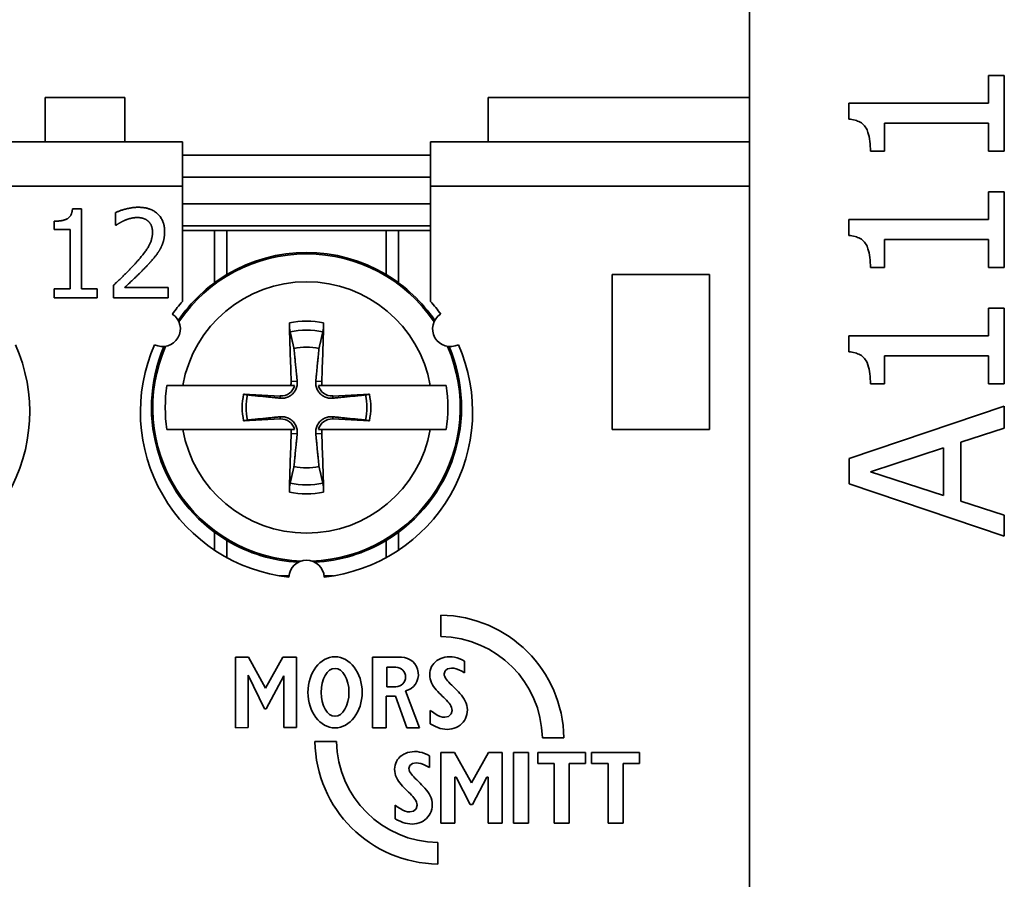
# Model space of a CAD drawing. Header units: millimetres. Extents: x 101 to 293, y 90 to 255.
# Tile 14 of 18: x 125 to 147, y 213 to 233. Entities that reach past the tile are written whole.
import ezdxf

# ---------------------------------------------------------------- set-up
doc = ezdxf.new("R2010")
doc.units = ezdxf.units.MM
doc.layers.add('Visible (ISO)', color=7, linetype='Continuous', lineweight=35)
doc.layers.add('Visible Narrow (ISO)', color=7, linetype='Continuous', lineweight=35)

msp = doc.modelspace()

# ---------------------------------------------------------------- linework, layer by layer
at = {"layer": 'Visible (ISO)'}
for p, q in [((141.386, 241.802), (141.386, 230.802)), ((147.141, 231.297), (146.784, 231.297)), ((146.784, 231.297), (146.784, 230.676)), ((147.141, 229.589), (147.141, 231.297)), ((125.486, 230.802), (125.486, 229.802)), ((127.286, 229.802), (127.286, 230.802)), ((135.486, 230.802), (135.486, 229.802)), ((141.386, 229.802), (141.386, 230.802)), ((146.784, 230.676), (143.63, 230.676)), ((143.63, 230.676), (143.63, 230.313)), ((144.438, 230.225), (146.784, 230.225)), ((144.438, 229.589), (144.438, 230.225)), ((146.784, 230.225), (146.784, 229.589)), ((128.586, 229.802), (124.186, 229.802)), ((128.586, 229.802), (128.586, 228.802)), ((141.386, 229.802), (134.186, 229.802)), ((134.186, 228.802), (134.186, 229.802)), ((141.386, 229.802), (141.386, 228.802)), ((128.586, 229.502), (134.186, 229.502)), ((144.118, 229.589), (144.438, 229.589)), ((146.784, 229.589), (147.141, 229.589)), ((134.186, 229.002), (128.586, 229.002)), ((128.586, 226.196), (128.586, 228.802)), ((134.186, 228.802), (134.186, 226.196)), ((141.386, 228.802), (141.386, 169.802)), ((147.141, 228.67), (146.784, 228.67)), ((146.784, 228.67), (146.784, 228.049)), ((147.141, 226.963), (147.141, 228.67)), ((134.186, 228.402), (128.586, 228.402)), ((126.101, 228.287), (126.308, 228.287)), ((126.308, 228.287), (126.308, 226.485)), ((127.073, 227.918), (127.073, 228.203)), ((125.687, 227.825), (125.687, 228.009)), ((127.088, 227.918), (127.073, 227.918)), ((128.586, 227.902), (134.186, 227.902)), ((146.784, 228.049), (143.63, 228.049)), ((143.63, 228.049), (143.63, 227.686)), ((126.05, 227.825), (125.687, 227.825)), ((126.05, 226.485), (126.05, 227.825)), ((128.586, 227.802), (129.308, 227.802)), ((129.308, 227.802), (129.586, 227.802)), ((129.586, 227.802), (133.186, 227.802)), ((133.186, 227.802), (133.464, 227.802)), ((133.464, 227.802), (134.186, 227.802)), ((144.438, 227.598), (146.784, 227.598)), ((144.438, 226.963), (144.438, 227.598)), ((146.784, 227.598), (146.784, 226.963)), ((138.286, 226.802), (140.486, 226.802)), ((138.286, 223.302), (138.286, 226.802)), ((140.486, 226.802), (140.486, 223.302)), ((144.118, 226.963), (144.438, 226.963)), ((146.784, 226.963), (147.141, 226.963)), ((127.031, 226.281), (127.031, 226.565)), ((125.687, 226.281), (125.687, 226.485)), ((125.687, 226.485), (126.05, 226.485)), ((126.308, 226.485), (126.663, 226.485)), ((126.663, 226.485), (126.663, 226.281)), ((127.282, 226.513), (128.264, 226.513)), ((128.264, 226.513), (128.264, 226.281)), ((126.663, 226.281), (125.687, 226.281)), ((128.264, 226.281), (127.031, 226.281)), ((147.141, 226.044), (146.784, 226.044)), ((146.784, 226.044), (146.784, 225.423)), ((147.141, 224.336), (147.141, 226.044)), ((146.784, 225.423), (143.63, 225.423)), ((143.63, 225.423), (143.63, 225.06)), ((144.438, 224.336), (144.438, 224.972)), ((144.438, 224.972), (146.784, 224.972)), ((146.784, 224.972), (146.784, 224.336)), ((144.118, 224.336), (144.438, 224.336)), ((146.784, 224.336), (147.141, 224.336)), ((131.029, 224.302), (128.592, 224.302)), ((130.793, 224.061), (129.966, 224.104)), ((134.179, 224.302), (131.742, 224.302)), ((132.805, 224.104), (131.978, 224.061)), ((147.141, 223.829), (143.641, 222.649)), ((147.141, 223.338), (147.141, 223.829)), ((129.966, 223.5), (130.793, 223.543)), ((131.978, 223.543), (132.805, 223.5)), ((128.592, 223.302), (131.029, 223.302)), ((131.742, 223.302), (134.179, 223.302)), ((140.486, 223.302), (138.286, 223.302)), ((146.163, 223.02), (147.141, 223.338)), ((146.163, 221.684), (146.163, 223.02)), ((144.118, 222.351), (145.766, 222.893)), ((145.766, 222.893), (145.766, 221.812)), ((143.641, 222.649), (143.641, 222.076)), ((145.766, 221.812), (144.118, 222.351)), ((143.641, 222.076), (147.141, 220.896)), ((147.141, 221.367), (146.163, 221.684)), ((147.141, 220.896), (147.141, 221.367)), ((134.421, 218.627), (134.421, 219.112)), ((129.78, 216.569), (129.78, 218.164)), ((129.78, 218.164), (130.077, 218.164)), ((130.077, 218.164), (130.457, 217.465)), ((130.457, 217.465), (130.85, 218.16)), ((130.85, 218.16), (131.159, 218.16)), ((131.159, 218.16), (131.159, 216.573)), ((132.877, 216.569), (132.877, 218.16)), ((132.877, 218.16), (133.528, 218.16)), ((134.332, 218.085), (134.372, 218.11)), ((134.372, 218.11), (134.416, 218.131)), ((134.416, 218.131), (134.462, 218.148)), ((134.462, 218.148), (134.512, 218.161)), ((134.512, 218.161), (134.564, 218.169)), ((134.564, 218.169), (134.618, 218.171)), ((134.618, 218.171), (134.674, 218.169)), ((134.674, 218.169), (134.73, 218.161)), ((134.73, 218.161), (134.787, 218.148)), ((134.787, 218.148), (134.845, 218.129)), ((134.845, 218.129), (134.904, 218.104)), ((134.904, 218.104), (134.956, 218.077)), ((133.2, 217.496), (133.2, 217.935)), ((133.2, 217.935), (133.404, 217.935)), ((134.178, 217.865), (134.192, 217.909)), ((134.192, 217.909), (134.211, 217.95)), ((134.211, 217.95), (134.235, 217.988)), ((134.235, 217.988), (134.263, 218.023)), ((134.263, 218.023), (134.296, 218.056)), ((134.296, 218.056), (134.332, 218.085)), ((134.573, 217.9), (134.513, 217.856)), ((134.657, 217.916), (134.573, 217.9)), ((134.709, 217.912), (134.657, 217.916)), ((134.762, 217.9), (134.709, 217.912)), ((134.822, 217.878), (134.762, 217.9)), ((134.893, 217.844), (134.822, 217.878)), ((134.956, 218.077), (134.956, 217.81)), ((130.439, 216.996), (130.07, 217.756)), ((130.07, 217.756), (130.07, 216.572)), ((130.873, 217.743), (130.474, 216.996)), ((130.873, 216.573), (130.873, 217.743)), ((134.167, 217.773), (134.17, 217.82)), ((134.17, 217.722), (134.167, 217.773)), ((134.17, 217.82), (134.178, 217.865)), ((134.178, 217.674), (134.17, 217.722)), ((134.192, 217.628), (134.178, 217.674)), ((134.513, 217.856), (134.491, 217.789)), ((134.491, 217.789), (134.495, 217.756)), ((134.495, 217.756), (134.506, 217.724)), ((134.506, 217.724), (134.523, 217.693)), ((134.523, 217.693), (134.545, 217.662)), ((134.545, 217.662), (134.571, 217.63)), ((134.956, 217.81), (134.893, 217.844)), ((133.404, 217.496), (133.2, 217.496)), ((134.21, 217.584), (134.192, 217.628)), ((134.231, 217.542), (134.21, 217.584)), ((134.257, 217.501), (134.231, 217.542)), ((134.285, 217.462), (134.257, 217.501)), ((134.316, 217.425), (134.285, 217.462)), ((134.348, 217.389), (134.316, 217.425)), ((134.571, 217.63), (134.6, 217.598)), ((134.6, 217.598), (134.633, 217.564)), ((134.633, 217.564), (134.668, 217.53)), ((134.668, 217.53), (134.704, 217.495)), ((134.704, 217.495), (134.741, 217.459)), ((134.741, 217.459), (134.778, 217.422)), ((133.393, 217.283), (133.182, 217.283)), ((133.182, 217.283), (133.182, 216.569)), ((133.649, 216.569), (133.393, 217.283)), ((133.619, 217.401), (133.937, 216.569)), ((134.381, 217.353), (134.348, 217.389)), ((134.416, 217.319), (134.381, 217.353)), ((134.45, 217.286), (134.416, 217.319)), ((134.484, 217.254), (134.45, 217.286)), ((134.517, 217.222), (134.484, 217.254)), ((134.548, 217.19), (134.517, 217.222)), ((134.778, 217.422), (134.815, 217.383)), ((134.815, 217.383), (134.851, 217.343)), ((134.851, 217.343), (134.885, 217.302)), ((134.885, 217.302), (134.917, 217.26)), ((134.917, 217.26), (134.945, 217.216)), ((134.945, 217.216), (134.97, 217.17)), ((130.474, 216.996), (130.439, 216.996)), ((134.578, 217.158), (134.548, 217.19)), ((134.604, 217.127), (134.578, 217.158)), ((134.628, 217.095), (134.604, 217.127)), ((134.647, 217.063), (134.628, 217.095)), ((134.662, 217.03), (134.647, 217.063)), ((134.671, 216.995), (134.662, 217.03)), ((134.675, 216.959), (134.671, 216.995)), ((134.97, 217.17), (134.99, 217.123)), ((134.99, 217.123), (135.005, 217.075)), ((135.005, 217.075), (135.015, 217.024)), ((135.015, 217.024), (135.018, 216.972)), ((134.181, 216.655), (134.181, 216.963)), ((134.181, 216.963), (134.228, 216.926)), ((134.228, 216.926), (134.292, 216.882)), ((134.292, 216.882), (134.351, 216.848)), ((134.351, 216.848), (134.405, 216.825)), ((134.405, 216.825), (134.457, 216.812)), ((134.457, 216.812), (134.509, 216.808)), ((134.509, 216.808), (134.594, 216.827)), ((134.594, 216.827), (134.653, 216.881)), ((134.653, 216.881), (134.675, 216.959)), ((134.973, 216.776), (134.95, 216.733)), ((134.993, 216.821), (134.973, 216.776)), ((135.007, 216.869), (134.993, 216.821)), ((135.015, 216.919), (135.007, 216.869)), ((135.018, 216.972), (135.015, 216.919)), ((130.07, 216.572), (129.78, 216.569)), ((131.159, 216.573), (130.873, 216.573)), ((133.182, 216.569), (132.877, 216.569)), ((133.937, 216.569), (133.649, 216.569)), ((134.236, 216.625), (134.181, 216.655)), ((134.295, 216.596), (134.236, 216.625)), ((134.351, 216.573), (134.295, 216.596)), ((134.405, 216.555), (134.351, 216.573)), ((134.458, 216.543), (134.405, 216.555)), ((134.51, 216.536), (134.458, 216.543)), ((134.563, 216.533), (134.51, 216.536)), ((134.618, 216.536), (134.563, 216.533)), ((134.67, 216.545), (134.618, 216.536)), ((134.72, 216.558), (134.67, 216.545)), ((134.767, 216.577), (134.72, 216.558)), ((134.811, 216.6), (134.767, 216.577)), ((134.852, 216.627), (134.811, 216.6)), ((134.888, 216.659), (134.852, 216.627)), ((134.921, 216.694), (134.888, 216.659)), ((134.95, 216.733), (134.921, 216.694)), ((137.195, 216.341), (136.711, 216.341)), ((131.576, 216.26), (132.061, 216.26)), ((133.443, 215.849), (133.471, 215.884)), ((133.471, 215.884), (133.503, 215.917)), ((133.503, 215.917), (133.54, 215.945)), ((133.54, 215.945), (133.58, 215.971)), ((133.58, 215.971), (133.623, 215.992)), ((133.623, 215.992), (133.67, 216.009)), ((133.67, 216.009), (133.719, 216.022)), ((133.719, 216.022), (133.771, 216.029)), ((133.771, 216.029), (133.825, 216.032)), ((133.825, 216.032), (133.882, 216.03)), ((133.882, 216.03), (133.938, 216.022)), ((133.938, 216.022), (133.995, 216.009)), ((133.995, 216.009), (134.052, 215.99)), ((134.052, 215.99), (134.111, 215.965)), ((134.111, 215.965), (134.164, 215.938)), ((134.164, 215.938), (134.164, 215.671)), ((134.418, 214.416), (134.418, 216.011)), ((134.418, 216.011), (134.726, 216.011)), ((134.726, 216.011), (135.11, 215.324)), ((135.11, 215.324), (135.494, 216.011)), ((135.494, 216.011), (135.801, 216.011)), ((135.801, 216.011), (135.801, 214.416)), ((136.06, 214.416), (136.06, 216.011)), ((136.06, 216.011), (136.396, 216.011)), ((136.396, 216.011), (136.396, 214.416)), ((136.608, 215.762), (136.608, 216.011)), ((136.608, 216.011), (137.688, 216.011)), ((137.688, 216.011), (137.688, 215.762)), ((137.823, 215.762), (137.823, 216.011)), ((137.823, 216.011), (138.903, 216.011)), ((138.903, 216.011), (138.903, 215.762)), ((133.375, 215.634), (133.378, 215.681)), ((133.378, 215.681), (133.386, 215.726)), ((133.386, 215.726), (133.4, 215.77)), ((133.4, 215.77), (133.419, 215.81)), ((133.419, 215.81), (133.443, 215.849)), ((133.721, 215.717), (133.699, 215.65)), ((133.699, 215.65), (133.703, 215.617)), ((133.781, 215.761), (133.721, 215.717)), ((133.865, 215.777), (133.781, 215.761)), ((133.916, 215.773), (133.865, 215.777)), ((133.97, 215.761), (133.916, 215.773)), ((134.029, 215.739), (133.97, 215.761)), ((134.101, 215.705), (134.029, 215.739)), ((134.164, 215.671), (134.101, 215.705)), ((136.98, 215.762), (136.608, 215.762)), ((136.98, 214.416), (136.98, 215.762)), ((137.688, 215.762), (137.316, 215.762)), ((137.316, 215.762), (137.316, 214.416)), ((138.195, 215.762), (137.823, 215.762)), ((138.195, 214.416), (138.195, 215.762)), ((138.903, 215.762), (138.532, 215.762)), ((138.532, 215.762), (138.532, 214.416)), ((133.378, 215.583), (133.375, 215.634)), ((133.386, 215.535), (133.378, 215.583)), ((133.399, 215.489), (133.386, 215.535)), ((133.417, 215.445), (133.399, 215.489)), ((133.439, 215.403), (133.417, 215.445)), ((133.703, 215.617), (133.714, 215.585)), ((133.714, 215.585), (133.731, 215.554)), ((133.731, 215.554), (133.753, 215.523)), ((133.753, 215.523), (133.779, 215.491)), ((133.779, 215.491), (133.808, 215.458)), ((133.808, 215.458), (133.841, 215.425)), ((133.841, 215.425), (133.875, 215.391)), ((134.765, 215.457), (134.734, 215.457)), ((134.734, 215.457), (134.734, 214.416)), ((135.084, 214.84), (134.765, 215.457)), ((135.455, 215.457), (135.136, 214.84)), ((135.486, 215.457), (135.455, 215.457)), ((135.486, 214.416), (135.486, 215.457)), ((133.464, 215.362), (133.439, 215.403)), ((133.493, 215.323), (133.464, 215.362)), ((133.523, 215.286), (133.493, 215.323)), ((133.556, 215.249), (133.523, 215.286)), ((133.589, 215.214), (133.556, 215.249)), ((133.623, 215.18), (133.589, 215.214)), ((133.875, 215.391), (133.912, 215.356)), ((133.912, 215.356), (133.949, 215.32)), ((133.949, 215.32), (133.986, 215.283)), ((133.986, 215.283), (134.023, 215.244)), ((134.023, 215.244), (134.059, 215.204)), ((134.059, 215.204), (134.093, 215.163)), ((133.658, 215.147), (133.623, 215.18)), ((133.692, 215.115), (133.658, 215.147)), ((133.725, 215.083), (133.692, 215.115)), ((133.756, 215.051), (133.725, 215.083)), ((133.785, 215.019), (133.756, 215.051)), ((133.812, 214.988), (133.785, 215.019)), ((133.835, 214.956), (133.812, 214.988)), ((134.093, 215.163), (134.124, 215.12)), ((134.124, 215.12), (134.153, 215.076)), ((134.153, 215.076), (134.178, 215.031)), ((134.178, 215.031), (134.198, 214.984)), ((134.198, 214.984), (134.213, 214.935)), ((133.389, 214.516), (133.389, 214.823)), ((133.389, 214.823), (133.435, 214.787)), ((133.435, 214.787), (133.5, 214.743)), ((133.855, 214.924), (133.835, 214.956)), ((133.869, 214.891), (133.855, 214.924)), ((133.861, 214.742), (133.882, 214.82)), ((133.879, 214.856), (133.869, 214.891)), ((133.882, 214.82), (133.879, 214.856)), ((134.213, 214.935), (134.223, 214.885)), ((134.223, 214.78), (134.214, 214.73)), ((134.223, 214.885), (134.226, 214.833)), ((134.226, 214.833), (134.223, 214.78)), ((135.136, 214.84), (135.084, 214.84)), ((133.5, 214.743), (133.558, 214.709)), ((133.558, 214.709), (133.612, 214.686)), ((133.612, 214.686), (133.664, 214.673)), ((133.664, 214.673), (133.717, 214.669)), ((133.717, 214.669), (133.802, 214.688)), ((133.802, 214.688), (133.861, 214.742)), ((134.129, 214.555), (134.096, 214.52)), ((134.157, 214.594), (134.129, 214.555)), ((134.181, 214.637), (134.157, 214.594)), ((134.2, 214.682), (134.181, 214.637)), ((134.214, 214.73), (134.2, 214.682)), ((133.444, 214.486), (133.389, 214.516)), ((133.503, 214.457), (133.444, 214.486)), ((133.559, 214.433), (133.503, 214.457)), ((133.613, 214.416), (133.559, 214.433)), ((133.666, 214.404), (133.613, 214.416)), ((133.718, 214.397), (133.666, 214.404)), ((133.77, 214.394), (133.718, 214.397)), ((133.825, 214.397), (133.77, 214.394)), ((133.878, 214.406), (133.825, 214.397)), ((133.928, 214.419), (133.878, 214.406)), ((133.975, 214.438), (133.928, 214.419)), ((134.019, 214.461), (133.975, 214.438)), ((134.059, 214.488), (134.019, 214.461)), ((134.096, 214.52), (134.059, 214.488)), ((134.734, 214.416), (134.418, 214.416)), ((135.801, 214.416), (135.486, 214.416)), ((136.396, 214.416), (136.06, 214.416)), ((137.316, 214.416), (136.98, 214.416)), ((138.532, 214.416), (138.195, 214.416)), ((134.351, 213.977), (134.351, 213.492))]:
    msp.add_line(p, q, dxfattribs=at)
for centre, radius, start, end in [((131.386, 223.802), 3.5, 59.0503, 120.9497), ((131.386, 223.802), 3.5, 120.9497, 145.8334), ((131.386, 223.802), 3.5, 34.1666, 59.0503), ((131.386, 223.702), 3.75, 138.3025, 143.8855), ((131.386, 223.702), 3.75, 36.1145, 41.6975), ((128.138, 225.577), 0.4, 243.0572, 56.9428), ((134.633, 225.577), 0.4, 123.0572, 296.9428), ((121.386, 223.702), 3.75, 276.1145, 23.8855), ((131.386, 223.702), 3.75, 156.1145, 263.8855), ((131.386, 223.702), 3.75, 276.1145, 23.8855), ((131.386, 223.802), 3.5, 156.8483, 239.0503), ((131.386, 223.802), 1.364, 78.0487, 101.9513), ((131.386, 223.802), 3.5, 300.9497, 23.1517), ((131.386, 223.802), 3.19, 170.9822, 189.0178), ((131.386, 223.802), 1.451, 167.9816, 192.0184), ((130.81, 224.378), 0.317, 267.0335, 346.1335), ((131.962, 224.378), 0.317, 193.8665, 272.9665), ((131.386, 223.802), 1.451, 347.9816, 12.0184), ((131.386, 223.802), 3.19, 350.9822, 9.0178), ((131.386, 223.802), 1.364, 168.0487, 191.9513), ((131.386, 223.802), 1.364, 348.0487, 11.9513), ((130.81, 223.226), 0.317, 13.8665, 92.9665), ((131.962, 223.226), 0.317, 87.0335, 166.1335), ((131.386, 223.802), 1.364, 258.0487, 281.9513), ((131.386, 223.802), 3.5, 239.0503, 266.9771), ((131.386, 223.802), 3.5, 273.0229, 300.9497), ((131.386, 219.952), 0.4, 3.0572, 176.9428), ((134.386, 216.302), 2.81, 0.7861, 89.276), ((134.386, 216.302), 2.325, 0.9499, 89.1252), ((133.528, 217.775), 0.385, 283.7633, 90), ((133.404, 217.716), 0.22, 270, 90), ((134.386, 216.302), 2.81, 180.8552, 269.2886), ((134.386, 216.302), 2.325, 181.0334, 269.1404)]:
    msp.add_arc(centre, radius, start, end, dxfattribs=at)
for centre, major_axis, start_param, end_param in [((131.593, 223.813), (0.31, -5.988), 4.385115, 4.611319), ((131.179, 223.813), (0.31, 5.988), 4.813459, 5.039663), ((131.593, 223.791), (-0.31, -5.988), 4.813459, 5.039663), ((131.179, 223.791), (-0.31, 5.988), 4.385115, 4.611319)]:
    msp.add_ellipse(centre, major_axis=major_axis, ratio=0.087156, start_param=start_param, end_param=end_param, dxfattribs=at)
for major_axis, ratio in [((0, -0.803), 0.762401), ((0, 0.54), 0.583712)]:
    msp.add_ellipse((132.03, 217.369), major_axis=major_axis, ratio=ratio, dxfattribs=at)
for points, knots in [([(143.63, 230.313), (143.677, 230.309), (143.725, 230.302), (143.811, 230.279), (143.849, 230.264), (143.924, 230.222), (143.958, 230.195), (144.003, 230.141), (144.035, 230.098), (144.105, 229.892), (144.118, 229.739), (144.118, 229.589)], [-0.2309077, -0.2309077, -0.2309077, -0.2309077, -0.1751661, -0.1751661, -0.127054, -0.127054, -0.0749101, -0.0749101, -0.0448609, -0.0448609, 0, 0, 0, 0]), ([(143.63, 227.686), (143.677, 227.682), (143.725, 227.675), (143.811, 227.652), (143.849, 227.638), (143.924, 227.596), (143.958, 227.569), (144.003, 227.515), (144.035, 227.471), (144.105, 227.265), (144.118, 227.112), (144.118, 226.963)], [-0.2309077, -0.2309077, -0.2309077, -0.2309077, -0.1751661, -0.1751661, -0.127054, -0.127054, -0.0749101, -0.0749101, -0.0448609, -0.0448609, 0, 0, 0, 0]), ([(131.017, 225.509), (131.015, 225.517), (131.013, 225.528), (131.009, 225.554), (131.007, 225.574), (131.004, 225.612), (131.002, 225.637), (131, 225.675), (130.999, 225.695), (130.999, 225.712)], [0.05679721, 0.05679721, 0.05679721, 0.05679721, 0.06179344, 0.06179344, 0.06795878, 0.06795878, 0.07419119, 0.07419119, 0.07940356, 0.07940356, 0.07940356, 0.07940356]), ([(131.773, 225.712), (131.772, 225.695), (131.771, 225.675), (131.769, 225.637), (131.768, 225.612), (131.764, 225.574), (131.762, 225.554), (131.758, 225.528), (131.756, 225.517), (131.755, 225.509)], [0.01964779, 0.01964779, 0.01964779, 0.01964779, 0.02486016, 0.02486016, 0.03109257, 0.03109257, 0.03725791, 0.03725791, 0.04225414, 0.04225414, 0.04225414, 0.04225414]), ([(143.63, 225.06), (143.677, 225.056), (143.725, 225.049), (143.811, 225.026), (143.849, 225.011), (143.924, 224.97), (143.958, 224.942), (144.003, 224.888), (144.035, 224.845), (144.105, 224.639), (144.118, 224.486), (144.118, 224.336)], [-0.2309077, -0.2309077, -0.2309077, -0.2309077, -0.1751661, -0.1751661, -0.127054, -0.127054, -0.0749101, -0.0749101, -0.0448609, -0.0448609, 0, 0, 0, 0]), ([(131.176, 224.397), (131.176, 224.39), (131.177, 224.384), (131.179, 224.342), (131.175, 224.306), (131.159, 224.246), (131.148, 224.217), (131.117, 224.161), (131.097, 224.134), (131.053, 224.091), (131.027, 224.071), (130.971, 224.039), (130.941, 224.028), (130.881, 224.013), (130.846, 224.009), (130.804, 224.011), (130.797, 224.011), (130.791, 224.012)], [-0.07173795, -0.07173795, -0.07173795, -0.07173795, -0.06969611, -0.06969611, -0.05877129, -0.05877129, -0.04954088, -0.04954088, -0.04031046, -0.04031046, -0.03108005, -0.03108005, -0.02184964, -0.02184964, -0.01092482, -0.01092482, -0.00888298, -0.00888298, -0.00888298, -0.00888298]), ([(131.981, 224.012), (131.974, 224.011), (131.968, 224.011), (131.926, 224.009), (131.89, 224.013), (131.83, 224.028), (131.8, 224.039), (131.744, 224.071), (131.718, 224.091), (131.675, 224.134), (131.654, 224.161), (131.623, 224.217), (131.612, 224.246), (131.597, 224.306), (131.593, 224.342), (131.595, 224.384), (131.595, 224.39), (131.596, 224.397)], [-0.07173795, -0.07173795, -0.07173795, -0.07173795, -0.06969611, -0.06969611, -0.05877129, -0.05877129, -0.04954088, -0.04954088, -0.04031046, -0.04031046, -0.03108005, -0.03108005, -0.02184964, -0.02184964, -0.01092482, -0.01092482, -0.00888298, -0.00888298, -0.00888298, -0.00888298]), ([(131.742, 224.302), (131.735, 224.323), (131.731, 224.345), (131.729, 224.374), (131.729, 224.382), (131.729, 224.39)], [-0.113499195, -0.113499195, -0.113499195, -0.113499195, -0.107163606, -0.107163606, -0.104779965, -0.104779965, -0.104779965, -0.104779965]), ([(128.235, 224.302), (128.258, 224.302), (128.281, 224.302), (128.384, 224.302), (128.487, 224.302), (128.592, 224.302)], [0.07881728, 0.07881728, 0.07881728, 0.07881728, 0.08869526, 0.08869526, 0.12224023, 0.12224023, 0.12224023, 0.12224023]), ([(134.179, 224.302), (134.285, 224.302), (134.388, 224.302), (134.49, 224.302), (134.514, 224.302), (134.536, 224.302)], [0.60052001, 0.60052001, 0.60052001, 0.60052001, 0.63406498, 0.63406498, 0.64394296, 0.64394296, 0.64394296, 0.64394296]), ([(130.791, 223.592), (130.797, 223.593), (130.804, 223.593), (130.846, 223.595), (130.881, 223.591), (130.941, 223.576), (130.971, 223.564), (131.027, 223.533), (131.053, 223.513), (131.097, 223.47), (131.117, 223.443), (131.148, 223.387), (131.159, 223.358), (131.175, 223.297), (131.179, 223.262), (131.177, 223.22), (131.176, 223.214), (131.176, 223.207)], [-0.07173795, -0.07173795, -0.07173795, -0.07173795, -0.06969611, -0.06969611, -0.05877129, -0.05877129, -0.04954088, -0.04954088, -0.04031046, -0.04031046, -0.03108005, -0.03108005, -0.02184964, -0.02184964, -0.01092482, -0.01092482, -0.00888298, -0.00888298, -0.00888298, -0.00888298]), ([(131.596, 223.207), (131.595, 223.214), (131.595, 223.22), (131.593, 223.262), (131.597, 223.297), (131.612, 223.358), (131.623, 223.387), (131.654, 223.443), (131.675, 223.47), (131.718, 223.513), (131.744, 223.533), (131.8, 223.564), (131.83, 223.576), (131.89, 223.591), (131.926, 223.595), (131.968, 223.593), (131.974, 223.593), (131.981, 223.592)], [-0.07173795, -0.07173795, -0.07173795, -0.07173795, -0.06969611, -0.06969611, -0.05877129, -0.05877129, -0.04954088, -0.04954088, -0.04031046, -0.04031046, -0.03108005, -0.03108005, -0.02184964, -0.02184964, -0.01092482, -0.01092482, -0.00888298, -0.00888298, -0.00888298, -0.00888298]), ([(128.592, 223.302), (128.487, 223.302), (128.384, 223.302), (128.281, 223.302), (128.258, 223.302), (128.235, 223.302)], [0.60052001, 0.60052001, 0.60052001, 0.60052001, 0.63406498, 0.63406498, 0.64394296, 0.64394296, 0.64394296, 0.64394296]), ([(131.029, 223.302), (131.037, 223.281), (131.041, 223.259), (131.043, 223.23), (131.043, 223.222), (131.042, 223.214)], [-0.113499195, -0.113499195, -0.113499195, -0.113499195, -0.107163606, -0.107163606, -0.104779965, -0.104779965, -0.104779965, -0.104779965]), ([(134.536, 223.302), (134.514, 223.302), (134.49, 223.302), (134.388, 223.302), (134.285, 223.302), (134.179, 223.302)], [0.07881728, 0.07881728, 0.07881728, 0.07881728, 0.08869526, 0.08869526, 0.12224023, 0.12224023, 0.12224023, 0.12224023]), ([(130.999, 221.892), (130.999, 221.909), (131, 221.929), (131.002, 221.967), (131.004, 221.992), (131.007, 222.03), (131.009, 222.05), (131.013, 222.076), (131.015, 222.087), (131.017, 222.095)], [0.01964779, 0.01964779, 0.01964779, 0.01964779, 0.02486016, 0.02486016, 0.03109257, 0.03109257, 0.03725791, 0.03725791, 0.04225414, 0.04225414, 0.04225414, 0.04225414]), ([(131.755, 222.095), (131.756, 222.087), (131.758, 222.076), (131.762, 222.05), (131.764, 222.03), (131.768, 221.992), (131.769, 221.967), (131.771, 221.929), (131.772, 221.909), (131.773, 221.892)], [0.05679721, 0.05679721, 0.05679721, 0.05679721, 0.06179344, 0.06179344, 0.06795878, 0.06795878, 0.07419119, 0.07419119, 0.07940356, 0.07940356, 0.07940356, 0.07940356])]:
    msp.add_open_spline(points, degree=3, knots=knots, dxfattribs=at)
for points, degree in [([(127.073, 228.203), (127.156, 228.244), (127.452, 228.323), (127.585, 228.323)], 2), ([(127.585, 228.323), (127.865, 228.323), (128.182, 228.026), (128.182, 227.774)], 2), ([(125.687, 228.009), (125.893, 228.009), (126.088, 228.125), (126.101, 228.287)], 2), ([(127.282, 228.028), (127.225, 228.005), (127.12, 227.941), (127.088, 227.918)], 2), ([(127.566, 228.091), (127.494, 228.091), (127.348, 228.056), (127.282, 228.028)], 2), ([(127.81, 228.01), (127.763, 228.051), (127.64, 228.091), (127.566, 228.091)], 2), ([(127.909, 227.759), (127.909, 227.843), (127.857, 227.97), (127.81, 228.01)], 2), ([(127.514, 227.046), (127.742, 227.297), (127.909, 227.599), (127.909, 227.759)], 2), ([(128.182, 227.774), (128.182, 227.655), (128.126, 227.458), (128.078, 227.373)], 2), ([(128.078, 227.373), (128.029, 227.286), (127.888, 227.114), (127.81, 227.031)], 2), ([(127.031, 226.565), (127.164, 226.689), (127.4, 226.921), (127.514, 227.046)], 2), ([(127.81, 227.031), (127.684, 226.894), (127.374, 226.599), (127.282, 226.513)], 2), ([(131.042, 224.39), (131.044, 224.361), (131.039, 224.331), (131.029, 224.302)], 3), ([(131.029, 224.302), (131.055, 224.302), (131.083, 224.302), (131.118, 224.302)], 3), ([(131.742, 223.302), (131.717, 223.302), (131.688, 223.302), (131.654, 223.302)], 3), ([(131.729, 223.214), (131.728, 223.242), (131.732, 223.273), (131.742, 223.302)], 3)]:
    msp.add_open_spline(points, degree=degree, dxfattribs=at)
for points, weights in [([(131.017, 225.509), (131.065, 225.3), (131.103, 225.137)], [1.07977751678, 1.10059140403, 1.10498499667]), ([(131.668, 225.137), (131.706, 225.3), (131.755, 225.509)], [1.10498499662, 1.10059140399, 1.07977751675]), ([(131.103, 225.137), (131.153, 224.63), (131.176, 224.397)], [1, 1.50562197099, 1.94775474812]), ([(131.596, 224.397), (131.618, 224.63), (131.668, 225.137)], [1.94775474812, 1.50562197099, 1]), ([(130.051, 224.085), (130.01, 224.094), (129.966, 224.104)], [1.06400431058, 1.06115337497, 1.05730574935]), ([(131.654, 224.302), (131.705, 224.302), (131.742, 224.302)], [1, 1.01323417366, 1.0001399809]), ([(132.805, 224.104), (132.762, 224.094), (132.721, 224.085)], [1.05730574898, 1.06115337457, 1.06400431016]), ([(130.791, 224.012), (130.558, 224.035), (130.051, 224.085)], [1.94775474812, 1.50562197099, 1]), ([(132.721, 224.085), (132.214, 224.035), (131.981, 224.012)], [1, 1.50562197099, 1.94775474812]), ([(129.966, 223.5), (130.01, 223.51), (130.051, 223.519)], [1.05730574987, 1.06115337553, 1.06400431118]), ([(130.051, 223.519), (130.558, 223.569), (130.791, 223.592)], [1, 1.50562197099, 1.94775474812]), ([(131.981, 223.592), (132.214, 223.569), (132.721, 223.519)], [1.94775474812, 1.50562197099, 1]), ([(132.721, 223.519), (132.762, 223.51), (132.805, 223.5)], [1.0640043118, 1.06115337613, 1.05730575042]), ([(131.118, 223.302), (131.067, 223.302), (131.029, 223.302)], [1, 1.01323417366, 1.0001399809]), ([(131.176, 223.207), (131.153, 222.974), (131.103, 222.467)], [1.94775474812, 1.50562197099, 1]), ([(131.668, 222.467), (131.618, 222.974), (131.596, 223.207)], [1, 1.50562197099, 1.94775474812]), ([(131.103, 222.467), (131.065, 222.304), (131.017, 222.095)], [1.10498499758, 1.10059140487, 1.07977751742]), ([(131.755, 222.095), (131.706, 222.304), (131.668, 222.467)], [1.07977751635, 1.10059140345, 1.10498499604])]:
    msp.add_rational_spline(points, weights, degree=2, dxfattribs=at)
at = {"layer": 'Visible Narrow (ISO)'}
for p, q in [((127.286, 230.802), (125.486, 230.802)), ((141.386, 230.802), (135.486, 230.802)), ((124.186, 228.802), (128.586, 228.802)), ((134.186, 228.802), (141.386, 228.802)), ((129.308, 226.618), (129.308, 227.802)), ((129.586, 227.802), (129.586, 226.804)), ((133.186, 226.804), (133.186, 227.802)), ((133.464, 227.802), (133.464, 226.618)), ((131.042, 224.39), (131.176, 224.397)), ((131.729, 224.39), (131.596, 224.397)), ((130.793, 224.061), (130.791, 224.012)), ((131.978, 224.061), (131.981, 224.012)), ((130.793, 223.543), (130.791, 223.592)), ((131.978, 223.543), (131.981, 223.592)), ((131.042, 223.214), (131.176, 223.207)), ((131.729, 223.214), (131.596, 223.207)), ((129.308, 220.58), (129.308, 220.985)), ((133.464, 220.985), (133.464, 220.58)), ((129.586, 220.8), (129.586, 220.412)), ((133.186, 220.412), (133.186, 220.8)), ((130.989, 220.002), (130.775, 220.002)), ((131.996, 220.002), (131.783, 220.002))]:
    msp.add_line(p, q, dxfattribs=at)
for radius, start, end in [(3.47, 33.8774, 146.1226), (2.838, 10.1477, 169.8523), (1.949, 78.5541, 101.4459), (1.746, 77.8037, 102.1963), (3.47, 156.5591, 268.0619), (3.47, 271.9381, 23.4409), (2.838, 190.1477, 349.8523), (1.746, 257.8037, 282.1963), (1.949, 258.5541, 281.4459)]:
    msp.add_arc((131.386, 223.802), radius, start, end, dxfattribs=at)

doc.saveas('drawing.dxf')
